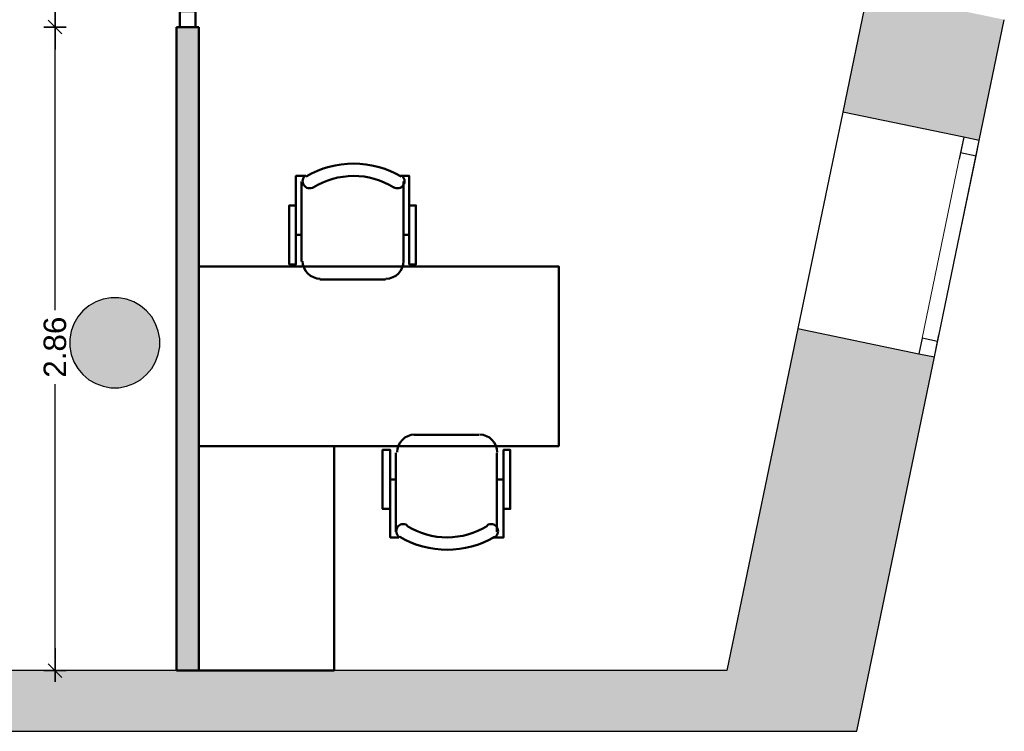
# Model space of a CAD drawing. Header units: metres. Extents: x -1 to 430, y -6 to 31.
# Tile 12 of 15: x 420.57 to 424.95, y 12.84 to 16.01. Entities that reach past the tile are written whole.
import ezdxf

# ---------------------------------------------------------------- set-up
doc = ezdxf.new("R2010")
doc.units = ezdxf.units.M
doc.header["$PDMODE"] = 65
for name, pattern in [('CONTINUA', [0]), ('PUNKT', [6.35, 0, -6.35]), ('VERDECKT', [9.525, 6.35, -3.175])]:
    doc.linetypes.add(name, pattern=pattern)
for name, color, linetype, lineweight in [('3D P3 MURS', 7, 'CONTINUA', 25), ('3D P3 MURS NOUS', 7, 'CONTINUA', 25), ('3D P3 PILAR', 7, 'CONTINUA', 25), ('P3 MAMPARES', 7, 'CONTINUA', 25), ('P3 MOBLES', 7, 'CONTINUA', 25)]:
    doc.layers.add(name, color=color, linetype=linetype, lineweight=lineweight)
doc.styles.add('ARIAL', font='arial.ttf')
doc.dimstyles.new('DIMSTYLE_2', dxfattribs={"dimtxt": 0.1, "dimasz": 0.1, "dimexe": 0, "dimexo": 1e-06, "dimgap": 0.05, "dimtad": 0, "dimrnd": 0.01, "dimzin": 4, "dimdsep": 46, "dimtxsty": 'ARIAL', "dimblk1": 'ALL_ML_STRICH', "dimblk2": 'ALL_ML_STRICH', "dimsah": 1, "dimcen": 0, "dimse1": 1, "dimse2": 1, "dimclrd": 2, "dimclre": 2, "dimclrt": 2, "dimadec": 0, "dimazin": 0, "dimtfac": 1, "dimtdec": 0, "dimtix": 1, "dimtmove": 2, "dimatfit": 3, "dimfxl": 0, "dimtzin": 0, "dimlwd": 0, "dimlwe": 35, "dimarcsym": 0})
doc.dimstyles.new('DIMSTYLE_3', dxfattribs={"dimtxt": 0.1, "dimasz": 0.1, "dimexe": 0, "dimexo": 1e-06, "dimgap": 0.05, "dimtad": 0, "dimdec": 0, "dimlfac": 100, "dimrnd": 1, "dimzin": 4, "dimdsep": 46, "dimtxsty": 'ARIAL', "dimblk1": 'ALL_ML_STRICH', "dimblk2": 'ALL_ML_STRICH', "dimsah": 1, "dimcen": 0, "dimse1": 1, "dimse2": 1, "dimclrd": 2, "dimclre": 2, "dimclrt": 2, "dimadec": 0, "dimazin": 0, "dimtfac": 1, "dimtdec": 0, "dimtix": 1, "dimtmove": 2, "dimatfit": 3, "dimfxl": 0, "dimtzin": 0, "dimlwd": 0, "dimlwe": 35, "dimarcsym": 0})

# ---------------------------------------------------------------- blocks, each defined once
blk = doc.blocks.new('_CLOSEDFILLED')
at = {"color": 0, "linetype": 'ByBlock', "lineweight": -2}
blk.add_solid([(-1, 0), (0, 0), (-1, 0)], dxfattribs=at)
blk = doc.blocks.new('OBJETO_COMPLEJO_16')
at = {"layer": 'P3 MOBLES', "color": 202, "linetype": 'CONTINUA', "lineweight": 50, "transparency": 33554687}
for p, q in [((421.823, 14.9309), (421.823, 15.2865)), ((422.276, 15.2865), (422.276, 14.9309)), ((421.7976, 15.0494), (421.823, 15.0494)), ((422.3014, 15.0494), (422.276, 15.0494)), ((422.1956, 14.8504), (421.9035, 14.8504)), ((422.3225, 14.1604), (422.6104, 14.1604)), ((422.2421, 13.7287), (422.2421, 14.08)), ((422.6908, 14.08), (422.6908, 13.7287)), ((422.2167, 13.9615), (422.2421, 13.9615)), ((422.7205, 13.9615), (422.6908, 13.9615))]:
    blk.add_line(p, q, dxfattribs=at)
for points in [[(421.7976, 15.1806), (421.768, 15.1806), (421.768, 14.9182), (421.7976, 14.9182), (421.7976, 15.3119), (421.84, 15.3119)], [(421.8413, 15.315), (421.8364, 15.3109), (421.8325, 15.3061), (421.8297, 15.3007), (421.8279, 15.2949), (421.8273, 15.2889), (421.8278, 15.2828), (421.8295, 15.2768), (421.8325, 15.2712), (421.8365, 15.2662), (421.8413, 15.2623), (421.8466, 15.2593), (421.8524, 15.2575), (421.8584, 15.2568), (421.8645, 15.2573), (421.8705, 15.259), (421.8762, 15.2619)], [(422.2313, 15.2619), (422.237, 15.259), (422.243, 15.2573), (422.2491, 15.2568), (422.2551, 15.2575), (422.2609, 15.2593), (422.2662, 15.2623), (422.271, 15.2662), (422.275, 15.2712), (422.278, 15.2768), (422.2797, 15.2828), (422.2802, 15.2889), (422.2796, 15.2949), (422.2778, 15.3007), (422.275, 15.3061), (422.2711, 15.3109), (422.2661, 15.315)], [(422.3014, 15.1806), (422.331, 15.1806), (422.331, 14.9182), (422.3014, 14.9182), (422.3014, 15.3119), (422.2633, 15.3119)], [(421.8273, 14.933), (421.8289, 14.9172), (421.8334, 14.9025), (421.8406, 14.8892), (421.8502, 14.8776), (421.8618, 14.8681), (421.8751, 14.8608), (421.8898, 14.8563), (421.9056, 14.8547)], [(422.1977, 14.8547), (422.2135, 14.8563), (422.2282, 14.8608), (422.2415, 14.8681), (422.253, 14.8776), (422.2626, 14.8892), (422.2698, 14.9025), (422.2744, 14.9172), (422.276, 14.933)], [(422.3259, 14.1608), (422.3101, 14.1592), (422.2954, 14.1547), (422.2821, 14.1474), (422.2706, 14.1379), (422.261, 14.1263), (422.2538, 14.113), (422.2492, 14.0983), (422.2476, 14.0825)], [(422.6921, 14.0825), (422.6905, 14.0983), (422.686, 14.113), (422.6787, 14.1263), (422.6692, 14.1379), (422.6576, 14.1474), (422.6443, 14.1547), (422.6296, 14.1592), (422.6138, 14.1608)], [(422.2167, 13.8303), (422.1829, 13.8303), (422.1829, 14.0927), (422.2167, 14.0927), (422.2167, 13.7033), (422.2548, 13.7033)], [(422.7205, 13.8303), (422.7501, 13.8303), (422.7501, 14.0927), (422.7205, 14.0927), (422.7205, 13.7033), (422.6781, 13.7033)], [(422.2923, 13.7579), (422.2866, 13.7607), (422.2806, 13.7624), (422.2745, 13.7629), (422.2685, 13.7622), (422.2627, 13.7604), (422.2574, 13.7575), (422.2526, 13.7535), (422.2486, 13.7485), (422.2456, 13.7429), (422.2439, 13.7369), (422.2434, 13.7308), (422.244, 13.7248), (422.2458, 13.719), (422.2486, 13.7136), (422.2525, 13.7088), (422.2575, 13.7048)], [(422.6823, 13.7048), (422.6872, 13.7088), (422.6911, 13.7136), (422.694, 13.719), (422.6957, 13.7248), (422.6963, 13.7308), (422.6958, 13.7369), (422.6941, 13.7429), (422.6911, 13.7485), (422.6871, 13.7535), (422.6824, 13.7575), (422.677, 13.7604), (422.6712, 13.7622), (422.6652, 13.7629), (422.6591, 13.7624), (422.6532, 13.7607), (422.6475, 13.7579)]]:
    blk.add_lwpolyline(points, dxfattribs=at)
for points in [[(421.3659, 14.1096), (422.966, 14.1096), (422.966, 14.9097), (421.3659, 14.9097), (421.3659, 14.1096)], [(421.967, 13.1106), (421.3659, 13.1106), (421.3659, 14.1096), (421.967, 14.1096), (421.967, 13.1106)]]:
    blk.add_lwpolyline(points, close=True, dxfattribs=at)
for centre, radius, start, end in [((422.0538, 14.9502), 0.4167, 59.5741, 120.4448), ((422.0538, 14.9714), 0.3405, 58.2582, 121.7646), ((422.4698, 14.0441), 0.3405, 238.2581, 301.7651), ((422.4698, 14.0653), 0.4167, 239.5736, 300.4455)]:
    blk.add_arc(centre, radius, start, end, dxfattribs=at)
blk = doc.blocks.new('ALL_ML_STRICH')
at = {"color": 0, "linetype": 'ByBlock', "lineweight": -2}
for p, q in [((0, -0.5), (0, 0.5)), ((-1, 0), (0.5, 0)), ((-0.3, -0.3), (0.3, 0.3))]:
    blk.add_line(p, q, dxfattribs=at)
blk = doc.blocks.new('*D37')
at = {"layer": 'DEFPOINTS', "color": 2, "linetype": 'CONTINUA', "lineweight": 35, "transparency": 33554687}
for p in [(421.4959, 15.9746), (420.7264, 13.1106), (421.4959, 13.1106)]:
    blk.add_point(p, dxfattribs=at)
at = {"layer": 'P3 MAMPARES', "color": 2, "linetype": 'CONTINUA', "lineweight": -2, "transparency": 33554687}
for p, q in [((420.7264, 14.7149), (420.7264, 15.9746)), ((420.7264, 13.1106), (420.7264, 14.3849))]:
    blk.add_line(p, q, dxfattribs=at)
at = {"layer": 'P3 MAMPARES', "color": 2, "linetype": 'CONTINUA', "lineweight": 35, "transparency": 33554687, "xscale": 0.1, "yscale": 0.1, "zscale": 0.1}
for p, rotation in [((420.7264, 15.9746), 90), ((420.7264, 13.1106), 270)]:
    blk.add_blockref('ALL_ML_STRICH', p, dxfattribs=dict(at, rotation=rotation))
at = {"layer": 'P3 MAMPARES', "color": 2, "linetype": 'CONTINUA', "lineweight": 35, "transparency": 33554687, "insert": (420.7264, 14.5499), "char_height": 0.1, "width": 0.4, "attachment_point": 5, "rotation": 90, "style": 'ARIAL'}
blk.add_mtext('\\A1;{\\A1;{2.86\\H0.066000;\\S^ ;}}', dxfattribs=at)
blk = doc.blocks.new('*D38')
at = {"layer": 'DEFPOINTS', "color": 2, "linetype": 'CONTINUA', "lineweight": 35, "transparency": 33554687}
for p in [(421.4959, 16.9146), (420.7264, 15.9746), (421.4959, 15.9746)]:
    blk.add_point(p, dxfattribs=at)
at = {"layer": 'P3 MAMPARES', "color": 2, "linetype": 'CONTINUA', "lineweight": -2, "transparency": 33554687}
for p, q in [((420.7264, 16.5353), (420.7264, 16.9146)), ((420.7264, 15.9746), (420.7264, 16.3453))]:
    blk.add_line(p, q, dxfattribs=at)
at = {"layer": 'P3 MAMPARES', "color": 2, "linetype": 'CONTINUA', "lineweight": 35, "transparency": 33554687, "xscale": 0.1, "yscale": 0.1, "zscale": 0.1}
for p, rotation in [((420.7264, 16.9146), 90), ((420.7264, 15.9746), 270)]:
    blk.add_blockref('ALL_ML_STRICH', p, dxfattribs=dict(at, rotation=rotation))
at = {"layer": 'P3 MAMPARES', "color": 2, "linetype": 'CONTINUA', "lineweight": 35, "transparency": 33554687, "insert": (420.7264, 16.4403), "char_height": 0.1, "width": 0.2, "attachment_point": 5, "rotation": 90, "style": 'ARIAL'}
blk.add_mtext('\\A1;{94}', dxfattribs=at)

msp = doc.modelspace()

# ---------------------------------------------------------------- hatches: boundary and pattern name
at = {"layer": '3D P3 MURS', "linetype": 'CONTINUA', "lineweight": 18, "true_color": 0xa0a0a0, "transparency": 33554687}
for points in [[(424.2285, 15.5957), (424.8356, 15.4699), (424.9469, 16.0073), (424.3398, 16.1331)], [(424.2907, 12.8406), (424.636, 14.5069), (424.0289, 14.6327), (423.6575, 12.8406)], [(398.2417, 12.8406), (423.6575, 12.8406), (423.7134, 13.1106), (398.2952, 13.1106)]]:
    msp.add_hatch(color=253, dxfattribs=at).paths.add_polyline_path(points)
at = {"layer": '3D P3 PILAR', "linetype": 'CONTINUA', "lineweight": 18, "transparency": 33554687}
msp.add_hatch(color=9, dxfattribs=at).paths.add_polyline_path([(421.0095, 14.7692), (420.9745, 14.7692), (420.9401, 14.7631), (420.9072, 14.7512), (420.877, 14.7337), (420.8502, 14.7112), (420.8277, 14.6845), (420.8103, 14.6542), (420.7983, 14.6214), (420.7922, 14.5869), (420.7922, 14.552), (420.7983, 14.5176), (420.8103, 14.4847), (420.8277, 14.4545), (420.8502, 14.4277), (420.877, 14.4052), (420.9072, 14.3877), (420.9401, 14.3758), (420.9745, 14.3697), (421.0095, 14.3697), (421.0439, 14.3758), (421.0767, 14.3877), (421.107, 14.4052), (421.1338, 14.4277), (421.1562, 14.4545), (421.1737, 14.4847), (421.1857, 14.5176), (421.1917, 14.552), (421.1917, 14.5869), (421.1857, 14.6214), (421.1737, 14.6542), (421.1562, 14.6845), (421.1338, 14.7112), (421.107, 14.7337), (421.0767, 14.7512), (421.0439, 14.7631)])
at = {"layer": 'P3 MAMPARES', "linetype": 'VERDECKT', "lineweight": 25, "transparency": 33554687}
msp.add_hatch(color=180, dxfattribs=at).paths.add_polyline_path([(421.2659, 13.1106), (421.3659, 13.1106), (421.3659, 15.9746), (421.2659, 15.9746)])

# ---------------------------------------------------------------- linework, layer by layer
at = {"layer": '3D P3 MURS', "color": 7, "linetype": 'CONTINUA', "lineweight": 25, "transparency": 33554687}
for p, q in [((424.3398, 16.1331), (424.2285, 15.5957)), ((424.8356, 15.4699), (424.9469, 16.0073)), ((424.2285, 15.5957), (424.0289, 14.6327)), ((424.767, 15.4841), (424.2285, 15.5957)), ((424.636, 14.5069), (424.8356, 15.4699)), ((424.8356, 15.4699), (424.767, 15.4841)), ((424.0289, 14.6327), (423.7134, 13.1106)), ((424.0289, 14.6327), (424.5674, 14.5211)), ((424.2907, 12.8406), (424.636, 14.5069)), ((424.5674, 14.5211), (424.636, 14.5069)), ((423.7134, 13.1106), (398.2952, 13.1106)), ((398.2417, 12.8406), (423.6575, 12.8406)), ((423.6575, 12.8406), (424.2907, 12.8406))]:
    msp.add_line(p, q, dxfattribs=at)
at = {"layer": '3D P3 MURS', "color": 7, "linetype": 'PUNKT', "lineweight": 25, "transparency": 33554687}
for p, q in [((424.767, 15.4841), (424.5674, 14.5211)), ((424.636, 14.5069), (424.8356, 15.4699)), ((424.8356, 15.4699), (424.767, 15.4841)), ((424.5674, 14.5211), (424.636, 14.5069))]:
    msp.add_line(p, q, dxfattribs=at)
at = {"layer": '3D P3 MURS', "color": 7, "linetype": 'CONTINUA', "lineweight": 25, "transparency": 33554687}
for points in [[(424.8214, 15.4014), (424.8356, 15.4699), (424.767, 15.4841), (424.7528, 15.4156), (424.8214, 15.4014)], [(424.636, 14.5069), (424.6502, 14.5754), (424.5816, 14.5896), (424.5674, 14.5211), (424.636, 14.5069)]]:
    msp.add_lwpolyline(points, close=True, dxfattribs=at)
at = {"layer": '3D P3 MURS', "color": 40, "linetype": 'CONTINUA', "lineweight": 18, "transparency": 33554687}
msp.add_lwpolyline([(424.6502, 14.5754), (424.8214, 15.4014), (424.7528, 15.4156), (424.5816, 14.5896), (424.6502, 14.5754)], close=True, dxfattribs=at)
at = {"layer": '3D P3 MURS NOUS', "color": 4, "linetype": 'CONTINUA', "lineweight": 50, "transparency": 33554687}
for p, q in [((421.2659, 15.9746), (421.3659, 15.9746)), ((421.2659, 15.9746), (421.2659, 13.1106)), ((421.3659, 13.1106), (421.3659, 15.9746)), ((421.2659, 13.1106), (421.3659, 13.1106))]:
    msp.add_line(p, q, dxfattribs=at)
msp.add_lwpolyline([(421.2809, 15.9746), (421.2809, 16.0446), (421.3509, 16.0446), (421.3509, 15.9746), (421.2809, 15.9746)], close=True, dxfattribs=at)
at = {"layer": '3D P3 PILAR', "color": 7, "linetype": 'CONTINUA', "lineweight": 25, "transparency": 33554687}
for p, q in [((420.9401, 14.7631), (420.9072, 14.7512)), ((420.9745, 14.7692), (420.9401, 14.7631)), ((421.0095, 14.7692), (420.9745, 14.7692)), ((421.0439, 14.7631), (421.0095, 14.7692)), ((421.0767, 14.7512), (421.0439, 14.7631)), ((420.8502, 14.7112), (420.8277, 14.6845)), ((420.877, 14.7337), (420.8502, 14.7112)), ((420.9072, 14.7512), (420.877, 14.7337)), ((421.107, 14.7337), (421.0767, 14.7512)), ((421.1338, 14.7112), (421.107, 14.7337)), ((421.1562, 14.6845), (421.1338, 14.7112)), ((420.8277, 14.6845), (420.8103, 14.6542)), ((421.1737, 14.6542), (421.1562, 14.6845)), ((420.7983, 14.6214), (420.7922, 14.5869)), ((420.8103, 14.6542), (420.7983, 14.6214)), ((421.1857, 14.6214), (421.1737, 14.6542)), ((421.1917, 14.5869), (421.1857, 14.6214)), ((420.7922, 14.5869), (420.7922, 14.552)), ((421.1917, 14.552), (421.1917, 14.5869)), ((420.7922, 14.552), (420.7983, 14.5176)), ((421.1857, 14.5176), (421.1917, 14.552)), ((420.7983, 14.5176), (420.8103, 14.4847)), ((421.1737, 14.4847), (421.1857, 14.5176)), ((420.8103, 14.4847), (420.8277, 14.4545)), ((420.8277, 14.4545), (420.8502, 14.4277)), ((421.1338, 14.4277), (421.1562, 14.4545)), ((421.1562, 14.4545), (421.1737, 14.4847)), ((420.8502, 14.4277), (420.877, 14.4052)), ((420.877, 14.4052), (420.9072, 14.3877)), ((421.0767, 14.3877), (421.107, 14.4052)), ((421.107, 14.4052), (421.1338, 14.4277)), ((420.9072, 14.3877), (420.9401, 14.3758)), ((420.9401, 14.3758), (420.9745, 14.3697)), ((420.9745, 14.3697), (421.0095, 14.3697)), ((421.0095, 14.3697), (421.0439, 14.3758)), ((421.0439, 14.3758), (421.0767, 14.3877))]:
    msp.add_line(p, q, dxfattribs=at)
at = {"layer": 'P3 MAMPARES', "color": 4, "linetype": 'CONTINUA', "lineweight": 50, "transparency": 33554687}
msp.add_lwpolyline([(421.2809, 15.9746), (421.2809, 16.0446), (421.3509, 16.0446), (421.3509, 15.9746), (421.2809, 15.9746)], close=True, dxfattribs=at)

# ---------------------------------------------------------------- block references
at = {"layer": '3D P3 PILAR', "color": 7, "linetype": 'CONTINUA', "lineweight": 25, "transparency": 33554687, "xscale": 0.0002666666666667, "yscale": 0.0002666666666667, "zscale": 0.0002666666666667}
msp.add_blockref('_CLOSEDFILLED', (420.992, 14.5695), dxfattribs=at)
at = {"layer": 'P3 MOBLES', "color": 202, "linetype": 'CONTINUA', "lineweight": 50, "transparency": 33554687}
msp.add_blockref('OBJETO_COMPLEJO_16', (0, 0), dxfattribs=at)

# ---------------------------------------------------------------- dimensions: what is measured, and where the dimension line sits
at = {"layer": 'P3 MAMPARES', "color": 2, "linetype": 'CONTINUA', "lineweight": 35, "transparency": 33554687}
for base, p1, p2, dimstyle, picture, middle in [((420.7264, 16.9146), (421.4959, 15.9746), (421.4959, 16.9146), 'DIMSTYLE_3', '*D38', (420.7264, 16.4403)), ((420.7264, 15.9746), (421.4959, 13.1106), (421.4959, 15.9746), 'DIMSTYLE_2', '*D37', (420.7264, 14.5499))]:
    dim = msp.add_linear_dim(base=base, p1=p1, p2=p2, angle=90, dimstyle=dimstyle, override={"dimpost": '<>', "dimclrd": 2, "dimclre": 2, "dimclrt": 2, "dimlwd": 0, "dimlwe": 35}, dxfattribs=at)
    dim.commit()
    dim.dimension.update_dxf_attribs({"geometry": picture, "text_midpoint": middle, "dimtype": 160})

doc.saveas('drawing.dxf')
